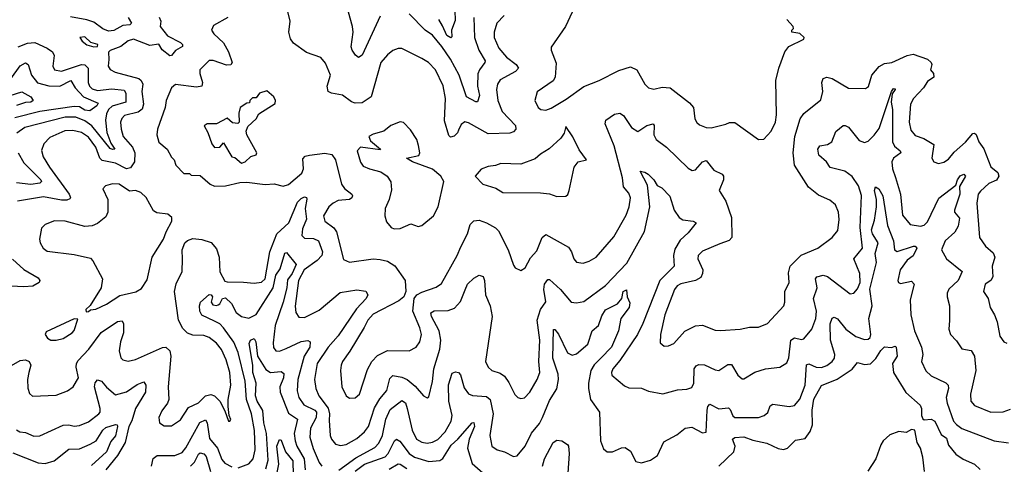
# Model space of a CAD drawing. Extents: x 2143765 to 2212931, y 878955 to 1017455.
# Tile 87 of 256: x 2160213 to 2165681, y 924275 to 926743. Entities that reach past the tile are written whole.
import ezdxf

# ---------------------------------------------------------------- set-up
doc = ezdxf.new("R2010")
doc.units = 0

msp = doc.modelspace()

# ---------------------------------------------------------------- linework, layer by layer
at = {"layer": '0CON20XD'}
for points in [[(2162903.2, 926766.8), (2162862.7, 926725), (2162846.9, 926675), (2162847.9, 926645), (2162874, 926585), (2162915.6, 926535.6), (2162968.9, 926495), (2162983.3, 926475), (2162965.6, 926455), (2162880.2, 926409.8), (2162865.3, 926385), (2162861.4, 926355), (2162868.2, 926295), (2162892.8, 926232.8), (2162965.2, 926155.2), (2162967.5, 926135), (2162955, 926121.7), (2162935, 926113.9), (2162815, 926109.7), (2162705, 926170.8), (2162685, 926175.5), (2162665, 926162.2), (2162650.3, 926129.7), (2162644.2, 926115), (2162625, 926097.1), (2162605, 926091.5), (2162595, 926100.6), (2162571.6, 926181.6), (2162576.8, 926305), (2162565.3, 926375.3), (2162522.7, 926465), (2162482.9, 926505), (2162445, 926528.1), (2162335, 926582.9), (2162315, 926582.9), (2162285, 926571.9), (2162255, 926548.9), (2162219.1, 926505), (2162165, 926314.4), (2162115, 926282.2), (2162075, 926280.6), (2162055, 926288.2), (2162005.8, 926325), (2161945, 926335.4), (2161925.7, 926345), (2161919.6, 926375), (2161938.5, 926435), (2161911.4, 926501.4), (2161885, 926533.8), (2161805, 926561.9), (2161732.9, 926612.9), (2161716.4, 926636.4), (2161708, 926675), (2161715.4, 926735), (2161693.1, 926825)], [(2162215, 926762.9), (2162115, 926545.8), (2162095, 926534.3), (2162076.7, 926546.7), (2162058.2, 926575), (2162053.5, 926593.5), (2162063.7, 926675), (2162060.5, 926705), (2162038.2, 926785)], [(2162735.3, 926754.7), (2162739.3, 926645), (2162762.1, 926575), (2162796.8, 926515), (2162796.2, 926505), (2162766.6, 926465), (2162757.7, 926442.3), (2162755.3, 926375), (2162766.7, 926323.3), (2162755, 926287.1), (2162745, 926286.5), (2162694.5, 926315), (2162652.8, 926435), (2162605.3, 926525), (2162557.7, 926595), (2162505, 926657.2), (2162464.5, 926684.5), (2162375, 926776.7)], [(2162629.2, 926795), (2162631.2, 926738.8), (2162611.2, 926685), (2162612.3, 926647.7), (2162607.1, 926642.9), (2162584, 926655), (2162559.8, 926709.8), (2162540.5, 926745)], [(2163280, 926785), (2163244.4, 926705), (2163165, 926590), (2163164.2, 926575), (2163191.7, 926501.7), (2163186.7, 926425), (2163175.4, 926404.6), (2163086.4, 926343.6), (2163074.2, 926295), (2163091.2, 926255), (2163106.7, 926245), (2163135, 926242), (2163165, 926251.8), (2163247.5, 926302.5), (2163345, 926373.1), (2163430, 926405), (2163539.3, 926460.7), (2163605, 926481.1), (2163639.2, 926465), (2163685, 926386.2), (2163704.5, 926364.5), (2163735, 926358.6), (2163781.1, 926368.9), (2163825, 926364.5), (2163932, 926282), (2163955.5, 926255.5), (2163962.9, 926192.9), (2163972.7, 926172.7), (2163988.8, 926158.8), (2164025, 926144.2), (2164052.7, 926142.7), (2164134, 926164), (2164155, 926172.9), (2164185, 926172.5), (2164315, 926078)], [(2160986.7, 926756.7), (2160996.1, 926736.1), (2160993.1, 926705), (2161033.6, 926653.6), (2161105, 926616.8), (2161116.7, 926605), (2161117.1, 926595), (2161077.9, 926572.1), (2161055, 926544.4), (2161047.3, 926542.7), (2161004, 926576), (2160985, 926608), (2160935, 926600.8), (2160845, 926634.7), (2160815, 926626.2), (2160775, 926595.5), (2160715, 926572.5), (2160705, 926562.5), (2160708.5, 926521.5), (2160703.3, 926485), (2160715, 926466), (2160742.8, 926452.8), (2160875, 926416.2), (2160888.2, 926405), (2160895.8, 926385), (2160891.8, 926345), (2160900.7, 926275), (2160892.5, 926247.5), (2160870.6, 926229.4), (2160795, 926211.4), (2160779.1, 926195), (2160773.3, 926175), (2160775.7, 926135.7), (2160788.1, 926095), (2160839.1, 926035), (2160852.5, 926005), (2160850.7, 925955), (2160828.9, 925921.1), (2160805, 925914.8), (2160745, 925947.4), (2160671, 925961), (2160658.5, 925975), (2160635.1, 926035.1), (2160595, 926090.8), (2160555, 926117.3), (2160508, 926128), (2160463.4, 926126.6), (2160380.8, 926089.2), (2160346.5, 926055), (2160333.1, 926016.9), (2160342.5, 925982.5), (2160378.2, 925925), (2160487.2, 925775), (2160494.4, 925755.6), (2160490.8, 925749.2), (2160475, 925741.9), (2160445, 925740.6), (2160345, 925759.3), (2160200, 925735)], [(2160816, 926756), (2160834.3, 926725), (2160825, 926715.7), (2160785, 926710.5), (2160735, 926683.9), (2160705, 926680.6), (2160675, 926692.6), (2160625, 926729), (2160585, 926742.9), (2160495, 926759.1)], [(2161367.8, 926755), (2161289.2, 926710.8), (2161278.1, 926685), (2161290, 926665), (2161345.4, 926615), (2161371.5, 926565), (2161392.2, 926505), (2161385, 926492.2), (2161360.4, 926490.4), (2161286.8, 926516.8), (2161264, 926516), (2161212.9, 926465), (2161212.2, 926445), (2161228.8, 926395), (2161224, 926375), (2161195, 926369.5), (2161077.1, 926382.9), (2161055.7, 926365), (2161026.9, 926295), (2161020, 926255), (2160978.6, 926135), (2160974.8, 926104.8), (2160985, 926063.8), (2161032.5, 926025), (2161055, 925980), (2161070, 925965), (2161080, 925935), (2161125, 925890), (2161155, 925890), (2161165, 925880), (2161215, 925877.5), (2161271.1, 925831.1), (2161295, 925819.2), (2161355, 925821.2), (2161435, 925838.7), (2161475, 925841), (2161575, 925828.8), (2161625, 925832.5), (2161675, 925818.2), (2161705, 925828.5), (2161778.8, 925891.2), (2161787.9, 925915), (2161785, 925970), (2161798, 925985), (2161821.2, 925991.2), (2161907, 926003), (2161945.7, 925995), (2161966.1, 925965), (2161999.9, 925829.9), (2162016.4, 925806.4), (2162056.9, 925775), (2162061.1, 925765), (2162058.1, 925755), (2162044.6, 925745.4), (2161981.2, 925738.8), (2161954.3, 925725), (2161930, 925705), (2161900, 925655), (2161908.1, 925625), (2161957.4, 925587.4), (2161972.8, 925565), (2162011.7, 925411.7), (2162045, 925396.5), (2162175, 925415.4), (2162215, 925412.8), (2162255, 925402), (2162296.4, 925376.3), (2162352.9, 925295), (2162357.5, 925235), (2162345.4, 925204.6), (2162317.4, 925182.6), (2162175, 925108.8), (2162146, 925075), (2162125.3, 925034.7), (2162047, 924903), (2162005, 924845.7), (2161997.1, 924825), (2161993.8, 924795), (2162001.8, 924705), (2162025, 924655.8), (2162045, 924641.4), (2162075, 924644.3), (2162099.4, 924665), (2162145, 924801.2), (2162168.1, 924845), (2162200.2, 924879.8), (2162255, 924907.5), (2162375, 924904.4), (2162415, 924924.3), (2162435.6, 924955), (2162443.6, 924995), (2162435, 925032), (2162395.9, 925125), (2162403.3, 925195), (2162418.6, 925215), (2162445, 925231.5), (2162525, 925258.5), (2162555, 925278.6), (2162642.3, 925435), (2162661.9, 925481.9), (2162698.9, 925555), (2162713.5, 925606.5), (2162735, 925626.7), (2162765, 925630), (2162805, 925616.4), (2162855, 925588.2), (2162871.8, 925571.8), (2162925.4, 925465.4), (2162955, 925381.2), (2162965, 925366), (2162995, 925350), (2163020, 925365), (2163049.4, 925420.6), (2163085, 925460.8), (2163115, 925534.2), (2163135, 925550.6), (2163259.7, 925479.7), (2163277.8, 925455), (2163289.2, 925415), (2163305, 925398), (2163341.2, 925391.2), (2163375, 925401.9), (2163414, 925425), (2163512.4, 925537.6), (2163581.1, 925658.9), (2163597.7, 925705), (2163604.6, 925755), (2163595, 925780.6), (2163566, 925815), (2163560.3, 925865)], [(2164315, 926078), (2164345, 926080.8), (2164385.8, 926125), (2164410, 926175), (2164415.5, 926215), (2164411.2, 926405), (2164428.8, 926475), (2164461.2, 926565), (2164483.3, 926595), (2164567.5, 926635), (2164570, 926645), (2164545, 926666.7), (2164500, 926675), (2164500, 926685), (2164510, 926695), (2164507.5, 926705), (2164472.5, 926745)], [(2160205, 926592.9), (2160256.3, 926613.7), (2160296.4, 926616.4), (2160365.2, 926585.2), (2160395, 926564.4), (2160403.3, 926545), (2160397.3, 926485), (2160405.7, 926465), (2160445, 926458.3), (2160555, 926494), (2160575, 926493.3), (2160592.9, 926475), (2160592.2, 926395), (2160599.7, 926375), (2160615, 926359), (2160645, 926349.4), (2160725, 926359.1), (2160792.8, 926352.8), (2160801.4, 926335), (2160802.1, 926285), (2160726.4, 926263.6), (2160706.1, 926245), (2160695, 926220.8), (2160689.7, 926185), (2160696.8, 926116.8), (2160718.3, 926058.3), (2160741.1, 926025), (2160728.1, 926021.9), (2160715, 926027.5), (2160614.1, 926155), (2160575, 926182.4), (2160525, 926201.9), (2160465, 926201.7), (2160240.5, 926145), (2160195.9, 926114.1)], [(2160625, 926592.5), (2160645, 926593.8), (2160646.7, 926605), (2160607.7, 926617.7), (2160575, 926647.5), (2160547.5, 926645), (2160558.8, 926625), (2160585, 926604), (2160625, 926592.5)], [(2163560.3, 925865), (2163513.5, 926043.5), (2163464.6, 926165), (2163468.1, 926185), (2163515, 926218.6), (2163545, 926224.4), (2163565, 926211.9), (2163611.1, 926145), (2163645, 926123.1), (2163695, 926155.3), (2163730, 926165), (2163735.5, 926155.5), (2163734.1, 926105), (2163747.4, 926077.4), (2163805, 926036.5), (2163925, 925918.6), (2163947, 925907), (2163965, 925909.4), (2164005, 925954.4), (2164025, 925962.5), (2164067.3, 925907.2), (2164113.8, 925885), (2164121.4, 925875), (2164120.6, 925855), (2164097.1, 925795), (2164133.3, 925735), (2164166.2, 925645), (2164166.7, 925535), (2164153.3, 925516.7), (2164101.6, 925498.4), (2164005, 925457.8), (2163980.6, 925435), (2163978.9, 925415), (2164006.5, 925355), (2164005.4, 925334.6), (2163995, 925311.9), (2163965, 925296.2), (2163883.8, 925276.2), (2163864.5, 925265), (2163848.2, 925245), (2163795.5, 925105.5), (2163770.9, 924995), (2163769.2, 924949.2), (2163791.2, 924931.2), (2163815, 924932.5), (2163845, 924945.6), (2163906.4, 925013.7), (2163965, 925044.5), (2164005, 925046.9), (2164075, 925020), (2164105, 925018.6), (2164214.5, 925025.5), (2164265, 925036.9), (2164315, 925035.8), (2164365, 925055.7), (2164455.7, 925155), (2164462.2, 925175), (2164461.8, 925235), (2164486.2, 925285), (2164482.1, 925337.9), (2164491.2, 925375), (2164553.4, 925436.6), (2164644.2, 925475.8), (2164725, 925534.2), (2164756.2, 925573.8), (2164764.3, 925634.3), (2164760, 925675), (2164742.5, 925715), (2164711.3, 925741.3), (2164649.2, 925769.2), (2164593.7, 925813.7), (2164515.6, 925935.6), (2164508.8, 926005), (2164516.6, 926095), (2164546.8, 926193.2), (2164567, 926223), (2164661.9, 926298.1), (2164672.1, 926345), (2164666.7, 926395), (2164675, 926417.1), (2164695, 926424.5), (2164725, 926417.3), (2164815, 926363.6), (2164909.1, 926360.9), (2164926.6, 926373.4), (2164945.3, 926434.7), (2164985, 926484.4), (2165015, 926500.5), (2165055.9, 926505.9), (2165141.2, 926545), (2165175, 926551.8), (2165255, 926524), (2165275, 926505.8), (2165278.2, 926495), (2165270, 926465), (2165287.5, 926445), (2165290, 926425), (2165255, 926399.4), (2165231.8, 926365), (2165176.1, 926305), (2165160, 926275), (2165152.7, 926175), (2165160.9, 926130.8), (2165185, 926099.6), (2165233.1, 926083.1), (2165290, 926050), (2165278, 925975), (2165290, 925955), (2165315, 925944.4), (2165345, 925952.5), (2165371.3, 925968.7), (2165402.1, 926007.9), (2165465, 926063.2), (2165505, 926110.7), (2165515, 926113.1), (2165525, 926106.2), (2165538.4, 926065), (2165567.2, 926027.2), (2165606.2, 925926.2), (2165643.8, 925895), (2165650.8, 925875), (2165637.9, 925852.1), (2165595, 925833.8), (2165548.1, 925791.9), (2165536, 925774), (2165528.9, 925725), (2165542.7, 925535), (2165576, 925486), (2165618.8, 925448.8), (2165627.3, 925425), (2165612.5, 925375), (2165616.7, 925315), (2165605.4, 925294.6), (2165574.5, 925275), (2165564.2, 925235), (2165590.6, 925195), (2165601.5, 925145), (2165625.6, 925105), (2165640.5, 925065), (2165655.8, 924985.8), (2165677.5, 924955), (2165695, 924947.5)], [(2160162.7, 926415), (2160215, 926488.1), (2160245, 926504.6), (2160260, 926495), (2160277.6, 926435), (2160312.2, 926392.2), (2160375, 926375.6), (2160435, 926373.8), (2160495.8, 926405.8), (2160521, 926365), (2160567.4, 926315), (2160649.2, 926279.2), (2160641.6, 926265), (2160602.2, 926237.8), (2160575, 926241.1), (2160545, 926259.2), (2160515, 926260.7), (2160325, 926233.3), (2160185, 926198.4)], [(2160125, 926311.3), (2160225, 926342.8), (2160274.5, 926315), (2160287.5, 926295), (2160275, 926285.5), (2160245, 926282.8), (2160195, 926266.7)], [(2160264.1, 924785), (2160256, 924745), (2160257.1, 924697.1), (2160268, 924668), (2160283.7, 924653.7), (2160415, 924657.8), (2160477.6, 924682.4), (2160509.4, 924705), (2160539.1, 924755), (2160526.7, 924815), (2160528.2, 924835), (2160537.9, 924852.1), (2160596.1, 924915), (2160665, 925006), (2160755, 925067.5), (2160781.7, 925071.7), (2160789.6, 925055), (2160790, 925005), (2160772.8, 924955), (2160765.3, 924905), (2160775, 924866.2), (2160785, 924854.2), (2160815, 924846.9), (2160855, 924856.4), (2161005, 924923.8), (2161025, 924924.4), (2161047.3, 924905), (2161051.2, 924875), (2161036.5, 924705), (2161040, 924635), (2161032.9, 924615), (2161001.2, 924571.2), (2160985.8, 924535), (2160988.8, 924505), (2161015, 924489.2), (2161055, 924488.6), (2161105, 924521.4), (2161150.1, 924589.9), (2161205, 924615.5), (2161245.2, 924654.8), (2161275, 924663.1), (2161295.2, 924655.2), (2161323.5, 924625), (2161351.7, 924571.7), (2161372.5, 924515), (2161380, 924515), (2161385.9, 924524.1), (2161376.2, 924546.2), (2161370, 924595), (2161371.1, 924635), (2161385.8, 924714.2), (2161379.5, 924785), (2161360, 924855), (2161332.9, 924912.9), (2161305, 924948.2), (2161265, 924979.2), (2161235, 924989.7), (2161175, 924991.2), (2161143.7, 925003.7), (2161118, 925028), (2161094.8, 925074.8), (2161073.2, 925235), (2161082.3, 925277.7), (2161114.6, 925345), (2161116.2, 925413.8), (2161114.7, 925465.3), (2161129.4, 925505), (2161145, 925517.8), (2161175, 925528.5), (2161225, 925523.8), (2161275.8, 925505.8), (2161305, 925470.5), (2161320.8, 925425), (2161325, 925343.3), (2161352.2, 925292.2), (2161365, 925287.1), (2161455, 925287), (2161515, 925279.8), (2161555, 925285.2), (2161575.3, 925305), (2161602.5, 925455), (2161640.2, 925555), (2161707, 925615), (2161755, 925730.5), (2161775, 925751.5), (2161795, 925760), (2161805, 925756), (2161806.9, 925746.9), (2161797.8, 925695), (2161804.7, 925635), (2161782.5, 925582.5), (2161779.7, 925545), (2161795, 925530.3), (2161845, 925529.2), (2161872.1, 925515), (2161893.6, 925455), (2161890.6, 925435), (2161864.2, 925405.8), (2161792.7, 925355), (2161761.2, 925295), (2161742.7, 925152.7), (2161747.1, 925117.1), (2161762.1, 925092.1), (2161795, 925090.8), (2161875, 925131.3), (2161991.9, 925228.1), (2162085, 925244.4), (2162135.4, 925235.4), (2162146.9, 925215), (2162136.5, 925195), (2162082.6, 925137.4), (2161981.8, 924988.2), (2161925, 924926.1), (2161864.8, 924835), (2161850.5, 924745), (2161857.4, 924695), (2161874.7, 924655), (2161926.5, 924586.5), (2161933, 924555), (2161931.5, 924518.5), (2161937.1, 924435), (2161945, 924414.2), (2161967.1, 924387.1), (2161995, 924379.1), (2162025, 924383.9), (2162085, 924418.5), (2162127.1, 924455), (2162150.4, 924485), (2162182.5, 924587.5), (2162211.8, 924638.2), (2162251.8, 924685), (2162268.2, 924751.7), (2162285, 924767.8), (2162335, 924758), (2162364.8, 924744.8), (2162409.1, 924709.1), (2162455, 924655.8), (2162475, 924644), (2162485, 924650), (2162505.8, 924735), (2162512.2, 924805), (2162546, 924915), (2162550.6, 924965), (2162542.4, 925015), (2162498.9, 925095), (2162496.5, 925115), (2162515, 925126.4), (2162591.5, 925128.5), (2162627.5, 925142.5), (2162661.5, 925178.5), (2162686.6, 925243.4), (2162700, 925275), (2162735, 925308.6), (2162765, 925324.2), (2162786.7, 925316.7), (2162794.5, 925294.5), (2162800, 925215), (2162825.4, 925155), (2162836.2, 925095), (2162798.6, 924845), (2162814.2, 924815), (2162834, 924795), (2162881.2, 924781.2), (2162904.7, 924764.7), (2162929.8, 924729.8), (2162962.8, 924662.8), (2162978.8, 924645), (2162995, 924640), (2163015.4, 924644.6), (2163045, 924675.7), (2163086.7, 924745), (2163100.9, 924785), (2163096.5, 924846.5), (2163101.3, 924965), (2163085.7, 925075), (2163104.7, 925135), (2163135, 925176.7), (2163124.2, 925245), (2163127.7, 925275), (2163145, 925300.8), (2163155, 925300.6), (2163215.1, 925245.1), (2163275, 925174.4), (2163305, 925170.9), (2163345, 925178.5), (2163465, 925267.5), (2163585, 925392.1), (2163682.6, 925567.4), (2163711.9, 925705), (2163698.8, 925825), (2163658.3, 925901.7), (2163685, 925897.1), (2163702.9, 925885), (2163735, 925853.5), (2163753.6, 925823.6), (2163779.4, 925809.4), (2163823.4, 925763.4), (2163847.5, 925685), (2163875, 925644.4), (2163895, 925631.8), (2163952.5, 925625), (2163969.2, 925615), (2163925, 925560.8), (2163880.9, 925519.1), (2163850.8, 925469.2), (2163843, 925435), (2163846.8, 925375), (2163767.3, 925295), (2163674, 925056), (2163644.1, 924995), (2163545, 924850.5), (2163506.2, 924805), (2163498.5, 924785), (2163500.2, 924770.2), (2163571.1, 924711.1), (2163595, 924700), (2163665, 924698.1), (2163705, 924681.4), (2163785, 924665.6), (2163865, 924688.5), (2163918, 924692), (2163945, 924701.4), (2163956.8, 924725), (2163958.8, 924805), (2163969.1, 924820.9), (2163985, 924828.9), (2164015, 924826.4), (2164075, 924798.5), (2164095, 924796.2), (2164145, 924829.1), (2164165, 924829.4), (2164200.6, 924770.6), (2164225, 924749.2), (2164235, 924749.2), (2164295, 924785.5), (2164355, 924804.5), (2164434.1, 924814.1), (2164472, 924838), (2164484, 924866), (2164495.4, 924965), (2164515, 924977.8), (2164555, 924968.2), (2164567.8, 924972.2), (2164611.8, 925025), (2164633.7, 925085), (2164637.4, 925125), (2164621.1, 925195), (2164640.6, 925255), (2164632.7, 925305), (2164640, 925315), (2164675, 925325.3), (2164697.9, 925317.9), (2164825, 925220.6), (2164845, 925224.3), (2164865, 925248.9), (2164879.8, 925285), (2164879, 925335), (2164844.1, 925415), (2164892.4, 925475), (2164881, 925589), (2164887.6, 925767.6), (2164871.5, 925821.5), (2164835, 925873.5), (2164795, 925902.1), (2164713.6, 925923.6), (2164692.5, 925955), (2164650.9, 925990.9), (2164644.5, 926025), (2164656.9, 926043.1), (2164698.8, 926051.2), (2164722, 926065), (2164745, 926122.5), (2164785, 926155.7), (2164796.7, 926156.7), (2164815, 926147.1), (2164875, 926072.8), (2164905, 926061.5), (2164925, 926069.6), (2164958.5, 926101.5), (2164985, 926139.5), (2165053.8, 926345), (2165065, 926360.8), (2165075, 926360), (2165075.3, 926355), (2165058.6, 926331.4), (2165053.1, 926285), (2165060.5, 926245), (2165060.3, 926065), (2165070.7, 926040.7), (2165101.9, 926015), (2165105.5, 926005), (2165065, 925975.5), (2165055.9, 925955), (2165060.6, 925915), (2165076.9, 925866.9), (2165104.3, 925775), (2165115, 925658), (2165156.9, 925606.9), (2165215, 925596.4), (2165235, 925602), (2165255, 925622), (2165317.8, 925752.2), (2165411.4, 925825), (2165420.8, 925855), (2165435, 925876.2), (2165455, 925885.9), (2165464.5, 925875), (2165432, 925818), (2165434, 925775), (2165403.5, 925685), (2165403.2, 925675), (2165431.5, 925641.5), (2165423.8, 925596.2), (2165406.2, 925563.8), (2165352.3, 925515), (2165332.5, 925465), (2165360, 925415), (2165447.1, 925345), (2165423.8, 925295), (2165372.9, 925247.1), (2165363.3, 925225), (2165362.5, 925205), (2165376.9, 925155), (2165376.5, 925073.5), (2165372.5, 925025), (2165381.1, 924995), (2165415, 924960), (2165445, 924915.8), (2165496.7, 924906.7), (2165514.6, 924875), (2165523.2, 924795), (2165493.4, 924665), (2165495.4, 924625), (2165515, 924602.1), (2165605, 924564.6), (2165675, 924566.4), (2165715, 924581.1)], [(2161445, 925947.5), (2161465, 925953.8), (2161496.4, 925983.6), (2161526.1, 925993.9), (2161530, 926005), (2161473.8, 926105), (2161470, 926125), (2161479.3, 926150.7), (2161526.4, 926193.6), (2161540, 926220), (2161631.7, 926278.3), (2161633.3, 926295), (2161623.8, 926315), (2161585, 926348.8), (2161543.9, 926336.1), (2161525, 926310), (2161505, 926310), (2161490, 926295), (2161488.3, 926281.7), (2161475, 926280), (2161437.5, 926255), (2161428.8, 926225), (2161431.2, 926175), (2161425, 926166.7), (2161395, 926171.2), (2161365, 926197.5), (2161305, 926166), (2161254.2, 926165.8), (2161237.5, 926155), (2161257.7, 926117.7), (2161279.2, 926055), (2161294.3, 926034.3), (2161323.8, 926036.2), (2161345, 926060), (2161391.7, 925981.7), (2161408.3, 925978.3), (2161445, 925947.5)], [(2162292.7, 925582.7), (2162325, 925584.2), (2162385, 925609.2), (2162425, 925596), (2162445, 925600), (2162511.2, 925655), (2162536.9, 925705), (2162568, 925845), (2162551.2, 925875), (2162504.4, 925914.4), (2162394.5, 925954.5), (2162360, 925975), (2162430, 925990), (2162434.4, 926005), (2162427.5, 926045), (2162417.8, 926077.8), (2162382.4, 926132.4), (2162345, 926172), (2162325, 926175.8), (2162273.6, 926156.4), (2162235, 926124.5), (2162175, 926108.6), (2162151.2, 926095), (2162160.7, 926070.7), (2162216.7, 926025), (2162215, 926020), (2162105, 926036.2), (2162086, 926015), (2162105, 925952.5), (2162120.9, 925930.9), (2162154.5, 925914.5), (2162218.9, 925898.9), (2162253.9, 925873.9), (2162273, 925843), (2162278.1, 925798.1), (2162264.5, 925745.5), (2162242.5, 925695), (2162241.2, 925655), (2162250.5, 925620.5), (2162275, 925588.8), (2162292.7, 925582.7)], [(2163195, 925761.9), (2163245, 925762.9), (2163256.7, 925773.3), (2163264.2, 925795), (2163292, 925925), (2163315, 925953.3), (2163360, 925965), (2163320, 926020), (2163283.6, 926093.6), (2163245, 926150), (2163237, 926113), (2163217.5, 926085), (2163153.9, 926026.1), (2163105, 925996.7), (2163075, 925970), (2162995, 925942), (2162885, 925945.6), (2162855, 925934.2), (2162815, 925928.6), (2162775, 925914), (2162742.5, 925875), (2162785, 925830), (2162857.7, 925807.7), (2162895, 925784.2), (2163105, 925781.2), (2163155, 925776.2), (2163195, 925761.9)], [(2160204.7, 926005), (2160235, 925947.9), (2160330, 925855), (2160333.2, 925845), (2160324.3, 925835.7), (2160275, 925828.6), (2160195, 925838.3)], [(2160581.7, 925121.7), (2160595, 925123.3), (2160605, 925132.5), (2160635, 925136.2), (2160695, 925164.4), (2160768.8, 925211.2), (2160857.7, 925232.3), (2160889.1, 925250.9), (2160920.3, 925299.7), (2160948.9, 925425), (2161012.2, 925525), (2161025.4, 925565), (2161058.5, 925625), (2161058.1, 925645), (2161035, 925663.3), (2160975, 925671.2), (2160955, 925682.2), (2160915.7, 925755.7), (2160884.5, 925784.5), (2160855, 925795.2), (2160822, 925792), (2160765, 925829.6), (2160728, 925832), (2160689.6, 925820.4), (2160674.2, 925805), (2160702.7, 925745), (2160702.1, 925675), (2160691.2, 925648.8), (2160645, 925612), (2160615, 925598), (2160575, 925595.8), (2160465.7, 925624.3), (2160406.9, 925626.9), (2160355, 925607.1), (2160334.3, 925585), (2160323.1, 925525), (2160325.7, 925505), (2160342.5, 925475), (2160365, 925458), (2160515, 925440), (2160605, 925419.5), (2160618.5, 925405), (2160673.1, 925305), (2160664.5, 925255.5), (2160603.6, 925156.4), (2160580, 925135), (2160581.7, 925121.7)], [(2163116, 924534), (2163155, 924628.5), (2163195.6, 924694.4), (2163204.8, 924745), (2163203.9, 924775), (2163173.6, 924865), (2163177.3, 925022.7), (2163185, 925023.5), (2163205, 924997.9), (2163254.1, 924894.1), (2163281.5, 924881.5), (2163305, 924889.1), (2163367.5, 924942.5), (2163392.2, 925015), (2163426.6, 925045), (2163445, 925099.5), (2163465, 925133.2), (2163533.2, 925166.7), (2163555.7, 925195), (2163564.6, 925235), (2163583, 925243), (2163585.8, 925205), (2163601.3, 925171.3), (2163597.3, 925145), (2163550.6, 925085), (2163537.9, 925015), (2163498.3, 924925), (2163439.2, 924865), (2163403.4, 924826.6), (2163384.8, 924795), (2163371, 924725), (2163371.3, 924695), (2163381.8, 924635), (2163431.8, 924565), (2163438.6, 924405), (2163455, 924361.2), (2163475, 924344.3), (2163505, 924343.5), (2163555, 924366.9), (2163575, 924368.6), (2163605, 924348), (2163635, 924290), (2163665, 924283.8), (2163715, 924297.5), (2163755.4, 924324.6), (2163790, 924400), (2163862.4, 924437.6), (2163908.8, 924475), (2163945, 924481.1), (2164005, 924449.4), (2164025, 924453.3), (2164031.1, 924575), (2164035, 924596), (2164045, 924608.1), (2164095, 924583.3), (2164148.7, 924588.7), (2164158.8, 924578.8), (2164173.6, 924543.7), (2164185, 924535.5), (2164277.5, 924535), (2164315, 924533.8), (2164347.5, 924545), (2164367.2, 924562.8), (2164381.1, 924598.9), (2164395, 924609.5), (2164485, 924595.5), (2164515, 924602.2), (2164544.2, 924635.8), (2164574.2, 924715), (2164582.3, 924827.7), (2164595, 924832), (2164635, 924814.8), (2164665, 924813.1), (2164695, 924822.5), (2164725.4, 924845), (2164736.7, 924865), (2164738.7, 924885), (2164715.2, 924965), (2164714.4, 925055.6), (2164725, 925087.1), (2164735, 925091.9), (2164755, 925082.5), (2164800.3, 925025), (2164856.9, 924985), (2164905, 924966.9), (2164925, 924969.6), (2164935, 924978.1), (2164939.7, 924995), (2164927.4, 925085), (2164946.5, 925155), (2164933.4, 925246.6), (2164971.2, 925395), (2164963.9, 925445), (2164980.2, 925505), (2164948.6, 925555), (2164942.8, 925577.2), (2164960.3, 925629.7), (2164970.7, 925705), (2164970.2, 925745), (2164959.8, 925795), (2164965, 925815.6), (2164983.5, 925805), (2165006.2, 925766.2), (2165031.3, 925601.3), (2165065, 925515.8), (2165070.9, 925465), (2165085, 925456.5), (2165176.4, 925486.3), (2165186.3, 925486.3), (2165195, 925475.8), (2165175, 925433.1), (2165141.8, 925408.2), (2165102.9, 925355), (2165089.1, 925295), (2165093.6, 925283.6), (2165105, 925278.5), (2165165, 925292.5), (2165180.5, 925275), (2165157.3, 925187.3), (2165161.3, 925105), (2165182.3, 925015), (2165220.8, 924925), (2165227.5, 924885), (2165221.2, 924845), (2165245, 924794.4), (2165275, 924766.5), (2165355, 924727.3), (2165368.5, 924715), (2165371.5, 924695), (2165358.1, 924645), (2165362.5, 924615), (2165399.2, 924515), (2165415.3, 924495), (2165445, 924473.6), (2165625, 924404.6), (2165704.6, 924394.6)], [(2161426, 924256), (2161485, 924277.3), (2161509.2, 924305), (2161520.8, 924355), (2161517.5, 924462.5), (2161500.8, 924555), (2161471.5, 924635), (2161464, 924736), (2161426.2, 924895), (2161402.7, 924952.7), (2161345, 925032), (2161324.5, 925054.5), (2161295, 925070.3), (2161225, 925102.9), (2161212.3, 925125), (2161210.8, 925155), (2161217.3, 925175), (2161265, 925218.2), (2161276.4, 925216.4), (2161283.5, 925205), (2161276.9, 925175), (2161285, 925160.6), (2161305, 925155.7), (2161315, 925159.4), (2161325, 925166.2), (2161338.8, 925195), (2161355, 925200), (2161388.2, 925168.2), (2161415, 925117.5), (2161445, 925095.4), (2161485, 925086), (2161525, 925106.7), (2161619.5, 925255), (2161634.5, 925325), (2161659, 925361), (2161685, 925447.5), (2161695, 925451.4), (2161748.5, 925385), (2161726.7, 925335), (2161700.8, 925299.2), (2161696.6, 925255), (2161676.4, 925175), (2161631, 925045), (2161619.7, 924949.7), (2161622.6, 924922.6), (2161635.5, 924905.5), (2161655, 924903.8), (2161692.5, 924917.5), (2161775, 924956.7), (2161812.7, 924962.7), (2161825.6, 924955.6), (2161824.7, 924925), (2161793.3, 924875), (2161758, 924745), (2161753.1, 924683.1), (2161763.1, 924645), (2161790, 924605), (2161850.8, 924575), (2161860.2, 924565), (2161858.3, 924535), (2161827.5, 924475), (2161823.9, 924425), (2161842.6, 924362.6), (2161875.6, 924285.6), (2161891.2, 924265)], [(2160173.2, 925413.2), (2160235, 925357.2), (2160315, 925310), (2160324.3, 925295), (2160321.4, 925285), (2160285, 925263.8), (2160235, 925259.7), (2160165, 925263.2)], [(2160385, 924964), (2160415, 924964.2), (2160455, 924972.5), (2160503.8, 925005), (2160515, 925017.5), (2160535, 925080), (2160515, 925082.5), (2160360.5, 925009.5), (2160353.8, 924995), (2160366.7, 924975), (2160385, 924964)], [(2161580, 924250), (2161592.7, 924297.3), (2161583.5, 924445), (2161567.7, 924505), (2161563.5, 924573.5), (2161531.4, 924625), (2161521.4, 924655), (2161526.4, 924725), (2161507.9, 924785), (2161507.2, 924825), (2161487.3, 924945), (2161494.5, 924965), (2161515, 924973.1), (2161524.5, 924955), (2161533.3, 924875), (2161580.5, 924800.5), (2161605, 924783.8), (2161665, 924790.8), (2161679.3, 924779.3), (2161678.4, 924755), (2161657.1, 924705), (2161659, 924675), (2161705, 924557.9), (2161755.3, 924525), (2161737.2, 924445), (2161742.4, 924405), (2161751, 924375), (2161791.9, 924305), (2161797.2, 924245)], [(2164095, 924264.7), (2164178.6, 924345), (2164185.8, 924375), (2164171.1, 924415), (2164185, 924423.1), (2164235, 924427.8), (2164285, 924408.2), (2164362.6, 924392.6), (2164425, 924363.2), (2164455, 924356.2), (2164476.9, 924365), (2164520.7, 924409.3), (2164575, 924417.5), (2164603.2, 924456.8), (2164615, 924494), (2164613.8, 924575), (2164623.6, 924636.4), (2164665, 924713.3), (2164752.8, 924747.2), (2164835, 924802.3), (2164865, 924840.8), (2164905, 924828.9), (2164936.9, 924833.1), (2164968, 924862), (2164995, 924906.9), (2165016.2, 924926.2), (2165055, 924923.3), (2165075, 924930), (2165080, 924925), (2165086.4, 924875), (2165060.6, 924835), (2165064.6, 924785), (2165133.5, 924673.5), (2165213.9, 924603.9), (2165220.4, 924585), (2165220.4, 924545), (2165227.3, 924527.3), (2165235, 924521.9), (2165275, 924525.6), (2165295, 924514.8), (2165330.3, 924440.3), (2165360.4, 924420.4), (2165370.9, 924380.9), (2165411.5, 924331.5), (2165452.5, 924302.5), (2165515, 924275.7), (2165546.8, 924246.8)], [(2160166.7, 924823.3), (2160215, 924850.3), (2160245, 924854.7), (2160265.4, 924845), (2160273.9, 924825), (2160264.1, 924785)], [(2160195, 924465.5), (2160214.2, 924454.2), (2160245, 924451.5), (2160291.7, 924431.7), (2160325, 924432.1), (2160455, 924491.8), (2160485, 924493.1), (2160515, 924486.1), (2160545, 924490), (2160595, 924511.2), (2160651.5, 924555), (2160659.6, 924565), (2160660.3, 924585), (2160628, 924705), (2160632.2, 924727.8), (2160645, 924743.4), (2160667, 924737), (2160695, 924703.1), (2160745, 924660), (2160805, 924676.9), (2160865, 924718.4), (2160902.2, 924732.2), (2160912.5, 924715), (2160910.5, 924675), (2160855.8, 924585), (2160835, 924517.1), (2160818.1, 924485), (2160798.8, 924395), (2160756.7, 924323.3), (2160691.5, 924245)], [(2161985, 924242.4), (2162079.8, 924310.2), (2162185, 924368.4), (2162207.7, 924392.3), (2162227.8, 924435), (2162245.6, 924525), (2162270.7, 924579.3), (2162335, 924629.3), (2162355, 924615.5), (2162364.3, 924585), (2162391.7, 924465), (2162416.9, 924415), (2162445, 924397.1), (2162475, 924391.4), (2162505, 924398), (2162535, 924413.3), (2162575.3, 924455), (2162609.2, 924515), (2162614.2, 924545), (2162595.3, 924624.7), (2162593.9, 924716.1), (2162615, 924780), (2162632.3, 924787.7), (2162650, 924785), (2162661.3, 924771.3), (2162680.1, 924700.1), (2162705, 924666.5), (2162727.1, 924657.1), (2162805, 924652), (2162824.6, 924635), (2162841.4, 924555), (2162824.1, 924435), (2162834.4, 924375), (2162864.6, 924354.6), (2162904.4, 924344.4), (2162955, 924318.8), (2162975, 924321.2), (2163020.6, 924375), (2163055, 924448.6), (2163098.9, 924501.1), (2163116, 924534)], [(2160944.8, 924265), (2160953, 924307), (2160976.8, 924323.3), (2161075, 924324.3), (2161115, 924340.7), (2161135, 924365.4), (2161213.7, 924506.3), (2161245, 924521.2), (2161254.4, 924504.4), (2161267.5, 924417.5), (2161311.3, 924365), (2161335, 924301.9), (2161351, 924281), (2161391.4, 924261.4)], [(2160603.2, 924386.8), (2160637.8, 924405), (2160673.8, 924465), (2160690.9, 924479.1), (2160745.6, 924495.6), (2160754.4, 924494.4), (2160756.1, 924485), (2160745, 924433.6), (2160718.6, 924401.4), (2160694, 924345), (2160612.3, 924267.7)], [(2162076.4, 924236.4), (2162127.2, 924275), (2162242.9, 924317.1), (2162259.2, 924335), (2162295, 924404.6), (2162305, 924413.8), (2162323.3, 924403.3), (2162375, 924335.2), (2162405, 924314.4), (2162485, 924290.6), (2162545, 924295.3), (2162562.3, 924307.7), (2162608.1, 924381.9), (2162645.3, 924415), (2162725, 924505.8), (2162735, 924506.2), (2162738.2, 924485), (2162708.1, 924415), (2162700.3, 924365), (2162725, 924280), (2162785, 924227.6)], [(2165237.5, 924235), (2165227.9, 924315), (2165214.8, 924365), (2165196.9, 924395), (2165182.9, 924465), (2165165, 924467.5), (2165135, 924450.6), (2165095, 924456.9), (2165045, 924438), (2165007.5, 924405), (2164995, 924383.3), (2164967.8, 924305), (2164923, 924237)], [(2161639.8, 924220.2), (2161651.1, 924275), (2161640, 924375), (2161655, 924412.9), (2161665, 924408.6), (2161688, 924345), (2161729.6, 924295), (2161731, 924215)], [(2160175, 924338.2), (2160315, 924282.7), (2160355, 924279.7), (2160405, 924293.4), (2160485, 924358.2), (2160545, 924360), (2160603.2, 924386.8)], [(2163116, 924264), (2163127.8, 924305), (2163175, 924395.4), (2163195, 924408.4), (2163223.3, 924405), (2163254.6, 924385), (2163259.7, 924375), (2163264.1, 924335), (2163256.6, 924225)], [(2161161.2, 924265), (2161183.1, 924286.9), (2161205, 924331.2), (2161215, 924338.1), (2161235, 924333.1), (2161248.5, 924318.5), (2161272, 924235)], [(2162265, 924247.7), (2162315, 924276.7), (2162325, 924276.1), (2162361.9, 924251.9)]]:
    msp.add_lwpolyline(points, dxfattribs=at)

doc.saveas('drawing.dxf')
